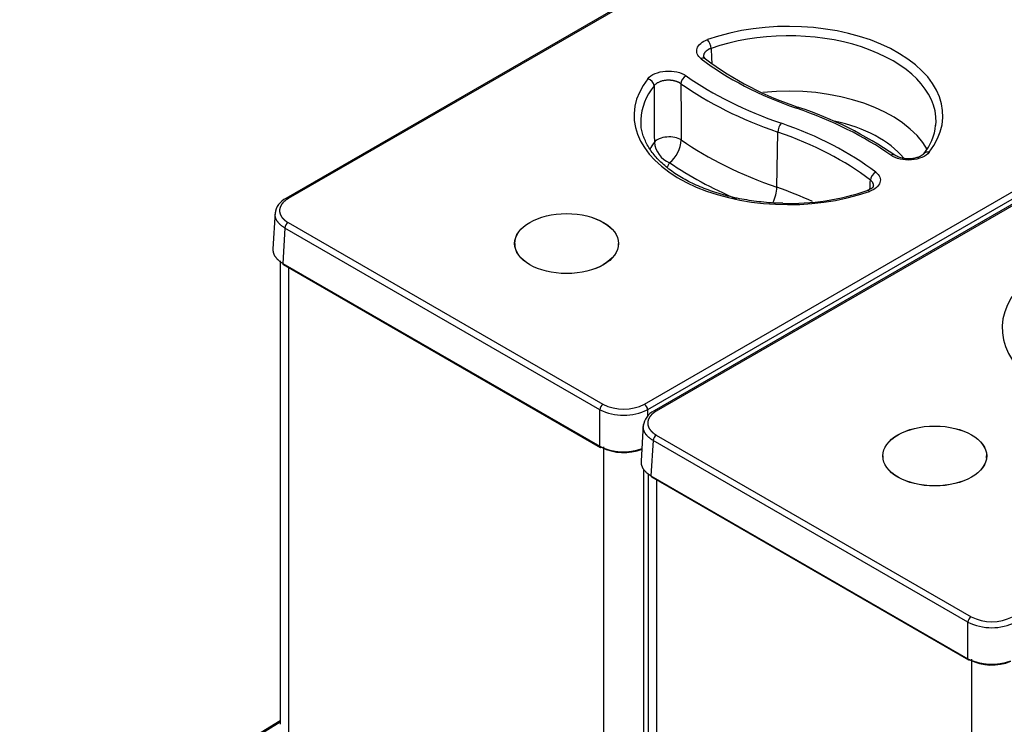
# Model space of a CAD drawing. Header units: millimetres. Extents: x 0 to 287, y 0 to 200.
# Tile 41 of 49: x 198 to 220, y 143 to 159. Entities that reach past the tile are written whole.
import ezdxf

# ---------------------------------------------------------------- set-up
doc = ezdxf.new("R2010")
doc.units = ezdxf.units.MM
doc.layers.add('130.667_BW4C_CTM', color=7, linetype='Continuous')
doc.layers.add('Standard', color=7, linetype='Continuous')

# ---------------------------------------------------------------- blocks, each defined once
blk = doc.blocks.new('SE3')
at = {"layer": '130.667_BW4C_CTM', "color": 7, "linetype": 'Continuous'}
for p, q in [((232.343, 171.179), (204.001, 154.816)), ((232.393, 171.174), (204.051, 154.811)), ((211.886, 150.288), (240.228, 166.651)), ((240.298, 166.531), (211.957, 150.168)), ((240.439, 166.505), (212.097, 150.141)), ((240.489, 166.5), (212.147, 150.137)), ((213.227, 157.887), (213.186, 157.94)), ((214.8, 155.061), (214.82, 156.275)), ((203.764, 154.513), (203.716, 153.708)), ((204.051, 154.285), (210.974, 150.288)), ((203.98, 154.165), (203.933, 153.388)), ((210.904, 150.168), (203.98, 154.165)), ((209.034, 153.823), (209.034, 153.777)), ((211.316, 153.777), (211.316, 153.823)), ((203.873, 153.44), (203.873, 143.245)), ((203.933, 153.388), (210.904, 149.364)), ((203.944, 153.364), (210.914, 149.339)), ((204.055, 153.299), (204.055, 142.987)), ((210.904, 149.364), (210.904, 150.168)), ((211.957, 150.168), (211.957, 150.024)), ((211.861, 149.839), (211.812, 149.034)), ((212.077, 149.491), (212.03, 148.713)), ((219, 145.493), (212.077, 149.491)), ((212.147, 149.61), (219.071, 145.613)), ((210.992, 138.982), (210.992, 149.351)), ((217.131, 149.149), (217.131, 149.102)), ((219.412, 149.102), (219.412, 149.149)), ((211.868, 148.854), (211.868, 138.999)), ((211.97, 148.766), (211.97, 138.571)), ((212.03, 148.713), (219, 144.689)), ((212.04, 148.689), (219.01, 144.665)), ((212.151, 148.625), (212.151, 138.313)), ((219, 144.689), (219, 145.493)), ((219.088, 134.308), (219.088, 144.676)), ((203.873, 143.325), (198.147, 139.788)), ((203.873, 143.289), (198.197, 139.783))]:
    blk.add_line(p, q, dxfattribs=at)
for centre, radius, start, end in [((217.521, 163.638), 7.178, 233.247, 251.7834), ((212.598, 148.788), 8.467, 55.5131, 71.5499), ((217.173, 156.525), 1.122, 319.7994, 354.9276), ((212.651, 156.108), 0.549, 185.6937, 247.5248), ((211.978, 156.152), 0.72, 310.0487, 356.0983), ((215.088, 159.943), 5.236, 268.2764, 288.942), ((204.193, 154.426), 0.435, 116.2576, 172.1898), ((211.43, 151.183), 1.005, 243.0181, 296.9819), ((211.43, 151.234), 1.189, 243.7205, 296.2795), ((212.29, 149.752), 0.435, 116.2576, 172.1898), ((211.43, 150.424), 1.184, 243.6017, 290.0279), ((211.43, 150.307), 1.083, 243.0181, 291.9768), ((219.526, 146.508), 1.005, 243.0181, 296.9819), ((219.526, 146.56), 1.189, 243.7205, 296.2795), ((219.526, 145.75), 1.184, 243.6017, 290.6588), ((219.526, 145.632), 1.083, 243.0181, 292.654)]:
    blk.add_arc(centre, radius, start, end, dxfattribs=at)
for centre, major_axis, ratio, start_param, end_param in [((215.054, 156.64), (-3.396, 0), 0.57735, 2.716357, 5.264413), ((213.273, 158.187), (-0.05, 0.141), 0.428181, 4.045529, 5.590146), ((215.054, 156.521), (-3.246, 0), 0.57735, 3.123075, 5.264413), ((213.135, 157.769), (-0.092, -0.119), 0.654096, 3.141076, 4.00996), ((218.953, 160.401), (-7.263, 0), 0.57735, 0.641665, 1.032356), ((215.054, 156.64), (3.396, 0), 0.57735, 2.71539, 5.265639), ((211.962, 157.328), (-0.118, 0.093), 0.743455, 3.696835, 5.241451), ((212.804, 157.391), (-0.087, -0.122), 0.633151, 3.983482, 5.528099), ((218.983, 160.418), (-7.967, 0), 0.57735, 0.683372, 1.032356), ((215.054, 156.521), (3.246, 0), 0.57735, 2.71539, 3.125077), ((1294.865, -294.172), (-776.8, 1138.047), 0.662821, 0.776123, 0.777189), ((1598.835, -289.44), (-1079.781, 1209.172), 0.718858, 0.683931, 0.684836), ((218.983, 160.299), (-8.117, 0), 0.57735, 0.683372, 1.032356), ((215.054, 155.325), (-3.208, 0), 0.57735, 3.448057, 4.888656), ((215.229, 156.679), (-0.049, -0.142), 0.418697, 3.141135, 3.830586), ((211.143, 152.852), (7.967, 0), 0.57735, 0.686457, 1.032356), ((215.054, 156.521), (3.246, 0), 0.57735, 3.125077, 3.16011), ((214.897, 156.346), (-0.049, -0.142), 0.418697, 3.830586, 5.375202), ((211.173, 152.869), (7.263, 0), 0.57735, 0.645277, 1.032356), ((215.054, 155.007), (-2.808, 0), 0.57735, 3.589634, 4.344226), ((215.054, 156.521), (-3.246, 0), 0.57735, 3.087754, 3.123075), ((212.427, 155.982), (-0.35, -0.003), 0.536028, 3.82815, 5.873375), ((211.173, 152.75), (7.113, 0), 0.57735, 0.645277, 1.032356), ((215.054, 155.325), (3.208, 0), 0.57735, -3.546114, -3.454304), ((218.983, 159.103), (-8.156, 0), 0.57735, 0.690722, 1.032356), ((217.306, 155.645), (-0.086, -0.123), 0.631557, 3.138855, 3.981606), ((218.148, 155.709), (0.118, -0.093), 0.743781, 2.098931, 3.156896), ((215.054, 155.007), (2.808, 0), 0.57735, -3.516862, -3.445858), ((218.983, 158.785), (-8.555, 0), 0.57735, 0.700436, 0.935064), ((216.975, 155.268), (-0.091, -0.119), 0.652326, 4.007584, 5.5522), ((214.595, 154.871), (0.13, 0.378), 0.418697, 4.444644, 5.375202), ((211.173, 151.554), (7.074, 0), 0.57735, 0.89745, 1.032356), ((-2207.7, 1098.872), (1952.381, -2054.98), 0.701607, 0.590703, 0.590793), ((216.838, 154.849), (0.05, -0.141), 0.429033, 2.448181, 3.16941), ((204.051, 154.729), (0.05, -0.0866), 0.57735, 2.356195, 3.142143), ((204.051, 154.203), (-0.05, -0.0866), 0.57735, 3.926991, 5.462881), ((203.969, 153.407), (0.025, 0.0433), 0.57735, 2.321288, 3.141593), ((223.15, 151.966), (3.396, 0), 0.57735, 2.71539, 5.265639), ((210.974, 150.206), (-0.05, -0.0866), 0.57735, 3.926991, 5.462881), ((211.886, 150.206), (0.05, -0.0866), 0.57735, 0.820305, 2.356195), ((212.147, 150.055), (0.05, -0.0866), 0.57735, 2.356195, 3.142143), ((212.147, 149.529), (-0.05, -0.0866), 0.57735, 3.926991, 5.462881), ((210.939, 149.383), (0.025, 0.0433), 0.57735, 2.321288, 3.141593), ((210.939, 149.383), (0.025, 0.0433), 0.57735, 3.141593, 3.926991), ((212.065, 148.732), (0.025, 0.0433), 0.57735, 2.321288, 3.141593), ((219.071, 145.531), (-0.05, -0.0866), 0.57735, 3.926991, 5.462881), ((219.035, 144.708), (0.025, 0.0433), 0.57735, 2.321288, 3.141593), ((219.035, 144.708), (0.025, 0.0433), 0.57735, 3.141593, 3.926991)]:
    blk.add_ellipse(centre, major_axis=major_axis, ratio=ratio, start_param=start_param, end_param=end_param, dxfattribs=at)
for centre, major_axis in [((210.175, 153.823), (-1.143, 0)), ((210.175, 153.823), (1.141, 0)), ((218.271, 149.149), (-1.143, 0)), ((218.271, 149.149), (1.141, 0))]:
    blk.add_ellipse(centre, major_axis=major_axis, ratio=0.57735, dxfattribs=at)
for points, degree, knots in [([(213.135, 157.891), (213.052, 157.955), (213.018, 158.04), (213.07, 158.196), (213.155, 158.268), (213.273, 158.31)], 3, [0, 0, 0, 0, 0.5, 0.5, 1, 1, 1, 1]), ([(213.352, 158.117), (213.346, 158.115), (213.336, 158.111), (213.32, 158.104), (213.305, 158.097), (213.291, 158.09), (213.277, 158.081), (213.263, 158.073), (213.251, 158.063), (213.239, 158.053), (213.228, 158.042), (213.218, 158.031), (213.21, 158.02), (213.202, 158.008), (213.196, 157.996), (213.191, 157.983), (213.188, 157.971), (213.186, 157.958), (213.185, 157.947), (213.185, 157.941), (213.185, 157.939)], 3, [0, 0, 0, 0, 0.0321415, 0.0649939, 0.0985314, 0.1327231, 0.1675322, 0.2029166, 0.2388289, 0.2752163, 0.3120211, 0.3491812, 0.3866306, 0.4242999, 0.4621172, 0.500009, 0.5379007, 0.5757177, 0.6133866, 0.6325819, 0.6325819, 0.6325819, 0.6325819]), ([(211.962, 157.451), (212.032, 157.541), (212.183, 157.605), (212.522, 157.63), (212.697, 157.59), (212.804, 157.514)], 3, [0, 0, 0, 0, 0.5, 0.5, 1, 1, 1, 1]), ([(212.688, 157.34), (212.684, 157.342), (212.676, 157.348), (212.663, 157.356), (212.65, 157.364), (212.635, 157.371), (212.62, 157.378), (212.605, 157.384), (212.589, 157.39), (212.573, 157.395), (212.556, 157.399), (212.54, 157.403), (212.523, 157.407), (212.507, 157.41), (212.49, 157.412), (212.474, 157.414), (212.458, 157.415), (212.443, 157.416), (212.427, 157.417), (212.413, 157.417), (212.399, 157.417), (212.385, 157.416), (212.368, 157.415), (212.346, 157.413), (212.32, 157.409), (212.292, 157.404), (212.264, 157.396), (212.235, 157.387), (212.208, 157.376), (212.181, 157.363), (212.156, 157.349), (212.134, 157.332), (212.114, 157.315), (212.104, 157.302), (212.098, 157.296)], 3, [0, 0, 0, 0, 0.026199, 0.052519, 0.078903, 0.105291, 0.131621, 0.157833, 0.183864, 0.209655, 0.235146, 0.260279, 0.285001, 0.309259, 0.333006, 0.356198, 0.378793, 0.400756, 0.422054, 0.442659, 0.462546, 0.481697, 0.500093, 0.535849, 0.574296, 0.615283, 0.658605, 0.704004, 0.75117, 0.799746, 0.849338, 0.899527, 0.949887, 1, 1, 1, 1]), ([(214.931, 154.709), (214.918, 154.709), (214.767, 154.707), (214.452, 154.735), (214.029, 154.794), (213.62, 154.89), (213.239, 155.014), (212.892, 155.165), (212.585, 155.34), (212.324, 155.535), (212.113, 155.746), (211.955, 155.968), (211.853, 156.196), (211.806, 156.394), (211.813, 156.503), (211.816, 156.546)], 3, [0, 0, 0, 0, 0.007191, 0.09368, 0.180122, 0.266476, 0.352701, 0.438765, 0.524653, 0.610399, 0.696109, 0.782002, 0.868569, 0.956522, 1, 1, 1, 1]), ([(218.148, 155.831), (218.077, 155.741), (217.927, 155.677), (217.588, 155.651), (217.414, 155.691), (217.306, 155.767)], 3, [0, 0, 0, 0, 0.5, 0.5, 1, 1, 1, 1]), ([(218.028, 155.799), (218.018, 155.789), (218, 155.769), (217.948, 155.738), (217.879, 155.711), (217.791, 155.691), (217.688, 155.684), (217.58, 155.694), (217.472, 155.721), (217.422, 155.75), (217.392, 155.767)], 3, [0, 0, 0, 0, 0.09565, 0.199273, 0.311531, 0.43285, 0.563639, 0.701584, 0.846891, 1, 1, 1, 1]), ([(216.975, 155.391), (217.059, 155.327), (217.093, 155.242), (217.041, 155.086), (216.956, 155.014), (216.838, 154.972)], 3, [0, 0, 0, 0, 0.5, 0.5, 1, 1, 1, 1]), ([(216.925, 155.094), (216.919, 155.075), (216.908, 155.051), (216.851, 155.016), (216.812, 155), (216.788, 154.991)], 3, [0, 0, 0, 0, 0.479733, 0.733545, 1, 1, 1, 1]), ([(216.926, 155.093), (216.926, 155.095), (216.926, 155.101), (216.925, 155.112), (216.923, 155.124), (216.92, 155.136), (216.915, 155.148), (216.909, 155.16), (216.903, 155.171), (216.895, 155.182), (216.886, 155.192), (216.877, 155.202), (216.866, 155.211), (216.859, 155.217), (216.855, 155.22)], 3, [0.5937535, 0.5937535, 0.5937535, 0.5937535, 0.6134057, 0.6508597, 0.6880232, 0.7248301, 0.761218, 0.7971293, 0.8325109, 0.8673152, 0.9015002, 0.9350292, 0.967871, 1, 1, 1, 1]), ([(204.051, 154.811), (204.006, 154.785), (203.971, 154.755), (203.936, 154.724), (203.911, 154.69), (203.887, 154.656), (203.875, 154.62), (203.862, 154.584), (203.862, 154.548), (203.862, 154.511), (203.875, 154.475), (203.887, 154.439), (203.911, 154.405), (203.936, 154.372), (203.971, 154.341), (204.006, 154.311), (204.051, 154.285)], 2, [0, 0, 0, 0.125, 0.125, 0.25, 0.25, 0.375, 0.375, 0.5, 0.5, 0.625, 0.625, 0.75, 0.75, 0.875, 0.875, 1, 1, 1]), ([(203.98, 154.165), (203.974, 154.169), (203.963, 154.176), (203.946, 154.187), (203.929, 154.198), (203.914, 154.21), (203.899, 154.222), (203.884, 154.234), (203.871, 154.246), (203.858, 154.259), (203.846, 154.272), (203.834, 154.285), (203.824, 154.299), (203.814, 154.312), (203.805, 154.326), (203.797, 154.34), (203.79, 154.354), (203.783, 154.369), (203.778, 154.383), (203.773, 154.397), (203.769, 154.412), (203.766, 154.427), (203.764, 154.441), (203.763, 154.456), (203.762, 154.466), (203.762, 154.471)], 3, [0, 0, 0, 0, 0.0217453, 0.0434898, 0.0652335, 0.0869765, 0.1087187, 0.1304603, 0.1522012, 0.1739415, 0.1956813, 0.2174206, 0.2391593, 0.2608976, 0.2826355, 0.304373, 0.3261102, 0.3478471, 0.3695837, 0.3913201, 0.4130563, 0.4347924, 0.4565283, 0.4782642, 0.5, 0.5, 0.5, 0.5]), ([(203.716, 153.707), (203.715, 153.703), (203.715, 153.693), (203.716, 153.678), (203.717, 153.664), (203.719, 153.649), (203.722, 153.634), (203.726, 153.62), (203.731, 153.605), (203.736, 153.591), (203.743, 153.577), (203.75, 153.563), (203.758, 153.549), (203.767, 153.535), (203.777, 153.521), (203.787, 153.508), (203.799, 153.495), (203.811, 153.482), (203.824, 153.469), (203.837, 153.456), (203.851, 153.444), (203.867, 153.432), (203.882, 153.421), (203.899, 153.409), (203.916, 153.398), (203.927, 153.391), (203.933, 153.388)], 3, [0.4784295, 0.4784295, 0.4784295, 0.4784295, 0.5, 0.5217353, 0.5434706, 0.5652061, 0.5869416, 0.6086774, 0.6304133, 0.6521495, 0.673886, 0.6956229, 0.7173602, 0.7390979, 0.760836, 0.7825747, 0.804314, 0.8260539, 0.8477944, 0.8695356, 0.8912776, 0.9130203, 0.9347639, 0.9565083, 0.9782537, 1, 1, 1, 1]), ([(212.147, 150.137), (212.103, 150.111), (212.067, 150.08), (212.032, 150.05), (212.008, 150.016), (211.983, 149.982), (211.971, 149.946), (211.959, 149.91), (211.959, 149.873), (211.959, 149.837), (211.971, 149.801), (211.983, 149.765), (212.008, 149.731), (212.032, 149.697), (212.067, 149.667), (212.103, 149.636), (212.147, 149.61)], 2, [0, 0, 0, 0.125, 0.125, 0.25, 0.25, 0.375, 0.375, 0.5, 0.5, 0.625, 0.625, 0.75, 0.75, 0.875, 0.875, 1, 1, 1]), ([(212.077, 149.491), (212.071, 149.494), (212.059, 149.501), (212.042, 149.512), (212.026, 149.524), (212.01, 149.535), (211.995, 149.547), (211.981, 149.559), (211.967, 149.572), (211.954, 149.585), (211.942, 149.598), (211.931, 149.611), (211.92, 149.624), (211.911, 149.638), (211.902, 149.652), (211.893, 149.666), (211.886, 149.68), (211.88, 149.694), (211.874, 149.709), (211.869, 149.723), (211.866, 149.738), (211.863, 149.752), (211.86, 149.767), (211.859, 149.781), (211.859, 149.791), (211.859, 149.796)], 3, [0, 0, 0, 0, 0.0217453, 0.0434898, 0.0652335, 0.0869765, 0.1087187, 0.1304603, 0.1522012, 0.1739415, 0.1956813, 0.2174206, 0.2391593, 0.2608976, 0.2826355, 0.304373, 0.3261102, 0.3478471, 0.3695837, 0.3913201, 0.4130563, 0.4347924, 0.4565283, 0.4782642, 0.5, 0.5, 0.5, 0.5]), ([(211.812, 149.033), (211.812, 149.028), (211.812, 149.018), (211.812, 149.004), (211.813, 148.989), (211.815, 148.974), (211.818, 148.96), (211.822, 148.945), (211.827, 148.931), (211.833, 148.917), (211.839, 148.902), (211.846, 148.888), (211.855, 148.874), (211.863, 148.86), (211.873, 148.847), (211.884, 148.833), (211.895, 148.82), (211.907, 148.807), (211.92, 148.794), (211.934, 148.782), (211.948, 148.77), (211.963, 148.758), (211.979, 148.746), (211.995, 148.735), (212.012, 148.724), (212.024, 148.717), (212.03, 148.713)], 3, [0.4784295, 0.4784295, 0.4784295, 0.4784295, 0.5, 0.5217353, 0.5434706, 0.5652061, 0.5869416, 0.6086774, 0.6304133, 0.6521495, 0.673886, 0.6956229, 0.7173602, 0.7390979, 0.760836, 0.7825747, 0.804314, 0.8260539, 0.8477944, 0.8695356, 0.8912776, 0.9130203, 0.9347639, 0.9565083, 0.9782537, 1, 1, 1, 1])]:
    blk.add_open_spline(points, degree=degree, knots=knots, dxfattribs=at)
blk.add_open_spline([(213.352, 158.117), (213.357, 158.006), (213.363, 157.896), (213.368, 157.785)], degree=3, dxfattribs=at)

msp = doc.modelspace()

# ---------------------------------------------------------------- block references
at = {"layer": 'Standard'}
msp.add_blockref('SE3', (0, 0), dxfattribs=at)

doc.saveas('drawing.dxf')
